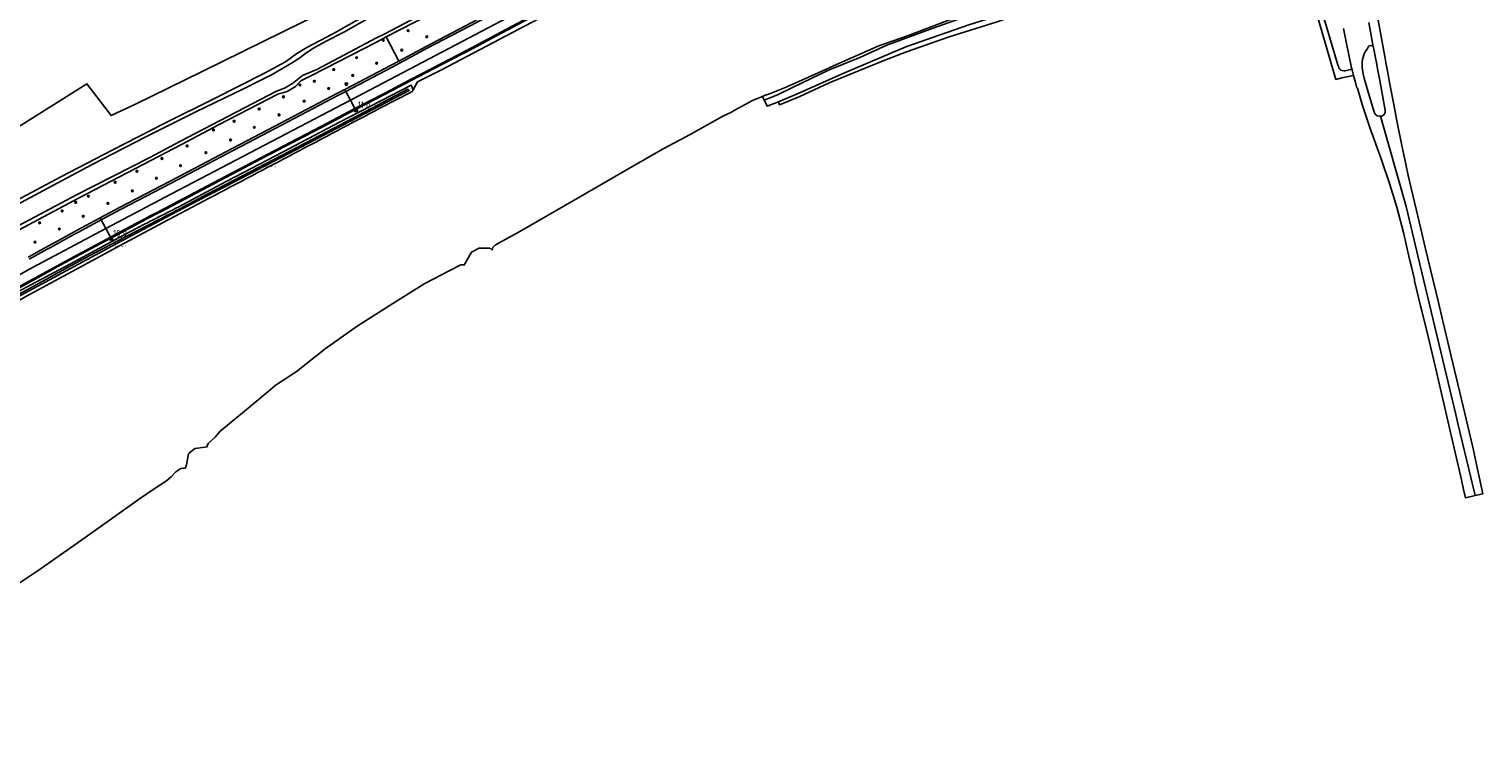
# Model space of a CAD drawing. Header units: metres. Extents: x 146197 to 147987, y 466000 to 467464.
# Tile 7 of 18: x 147347 to 147873, y 466753 to 467008. Entities that reach past the tile are written whole.
import ezdxf

# ---------------------------------------------------------------- set-up
doc = ezdxf.new("R2010")
doc.units = ezdxf.units.M
doc.header["$LTSCALE"] = 4
doc.layers.get('0').update_dxf_attribs({"linetype": 'CONTINUOUS'})
for name, color, linetype in [('G_BTD', 3, 'CONTINUOUS'), ('G_OWG', 6, 'CONTINUOUS'), ('G_OWT', 6, 'CONTINUOUS'), ('G_WGD', 7, 'CONTINUOUS'), ('G_WTD', 5, 'CONTINUOUS'), ('PPALHM', 10, 'CONTINUOUS'), ('PVGO', 102, 'CONTINUOUS')]:
    doc.layers.add(name, color=color, linetype=linetype)
doc.layers.add('PBRD', color=7, linetype='CONTINUOUS', true_color=0xbd2877)
doc.layers.add('PPAL', color=7, linetype='CONTINUOUS', true_color=0xbd2877)
doc.styles.add('ISO', font='ISO')
doc.styles.get("Standard").update_dxf_attribs({"font": 'ISO'})

# ---------------------------------------------------------------- blocks, each defined once
blk = doc.blocks.new('boom')
at = {"color": 0}
for radius in [0.315, 0.225, 0.135]:
    blk.add_circle((0, 0), radius, dxfattribs=at)
blk = doc.blocks.new('grensmarkering')
at = {"linetype": 'ByBlock', "lineweight": -2}
h = blk.add_hatch(color=0, dxfattribs=at)
h.dxf.hatch_style = 1
h.paths.add_polyline_path([(0.09, 0.55, 0.219912), (0.05, 0.61, -0.457379), (0.04, 0.66, 2.245674), (-0.04, 0.66, -0.457379), (-0.05, 0.61, 0.219912), (-0.09, 0.55), (-0.15, 0.04), (-0.18, 0.04), (-0.18, 0.01, 0.018367), (-0.1, 0, -0.954633), (0.1, 0, 0.018367), (0.18, 0.01), (0.18, 0.04), (0.15, 0.04)])
at = {"linetype": 'ByBlock', "lineweight": -2, "true_color": 0x681648}
h = blk.add_hatch(color=219, dxfattribs=at)
h.dxf.hatch_style = 1
h.paths.add_polyline_path([(0.1, 0, 1), (-0.1, 0, 1)])
at = {"linetype": 'ByBlock', "lineweight": -2}
h = blk.add_hatch(color=0, dxfattribs=at)
h.dxf.hatch_style = 1
h.paths.add_polyline_path([(0.18, -0.04, -0.022381), (0.08, -0.06, -0.528879), (-0.08, -0.06, -0.022381), (-0.18, -0.04), (-0.18, -0.13, 0.083333), (0.18, -0.13)])
at = {"color": 0, "linetype": 'ByBlock', "lineweight": -2}
blk.add_attdef('GRENSMARKERING', (0.5, 0.35), '', height=0.5, dxfattribs=at)
blk = doc.blocks.new('kilometerpaal')
at = {"color": 0}
for p, q in [((-0.44, 0.44), (0.44, -0.44)), ((-0.44, -0.44), (-0.44, 0.44)), ((0.44, 0.44), (-0.44, -0.44)), ((0.44, -0.44), (0.44, 0.44))]:
    blk.add_line(p, q, dxfattribs=at)
at = {"color": 0, "style": 'ISO'}
blk.add_attdef('KILOMETERPAAL', (0.59, 0.87), '', height=2.5, dxfattribs=at)
blk = doc.blocks.new('verkeersbord')
at = {"color": 0}
for p, q in [((0.5, 0.32), (-0.5, 0.32)), ((-0.5, 0.32), (0, -0.6)), ((0, -0.6), (0.5, 0.32))]:
    blk.add_line(p, q, dxfattribs=at)
blk = doc.blocks.new('verkeersbord-pl')
at = {"linetype": 'Continuous'}
blk.add_circle((0, 0), 0.03, dxfattribs=at)

msp = doc.modelspace()

# ---------------------------------------------------------------- linework, layer by layer
at = {"layer": 'G_BTD', "linetype": 'Continuous', "transparency": 33554687}
for points in [[(147585.727, 467081.739), (147575.016, 467075.695), (147563.79, 467069.406), (147544.168, 467058.392), (147522.953, 467047.938), (147500.887, 467037.19), (147467.518, 467020.94), (147409.397, 466992.284), (147385.229, 466980.425), (147376.392, 466976.262), (147368.886, 466986.23), (147367.689, 466987.816), (147259.424, 466919.835)], [(147480.476, 466996.02), (147475.953, 467004.731)], [(147337.777, 466803.594), (147349.987, 466811.746), (147364.143, 466821.681), (147376.246, 466830.276), (147386.739, 466837.748), (147392.29, 466841.552), (147396.396, 466844.177), (147398.299, 466845.808), (147399.871, 466847.414), (147401.689, 466848.659), (147402.616, 466848.832), (147403.259, 466848.819), (147403.393, 466849.258), (147403.688, 466850.011), (147404.438, 466853.971), (147404.661, 466854.222), (147406.652, 466855.937), (147410.377, 466856.362), (147411.152, 466856.464), (147411.167, 466857.035), (147411.625, 466857.861), (147414.028, 466860.052), (147415.778, 466862.067), (147426.679, 466871.068), (147433.229, 466876.507), (147435.794, 466878.657), (147442.02, 466882.755), (147443.316, 466883.608), (147453.805, 466891.943), (147465.472, 466900.109), (147478.29, 466908.339), (147489.935, 466915.617), (147498.691, 466920.107), (147502.916, 466922.302), (147503.28, 466922.314), (147504.022, 466922.294), (147504.127, 466922.252), (147504.394, 466922.701), (147506.768, 466926.896), (147506.968, 466927.048), (147509.012, 466928.112), (147509.436, 466928.34), (147510.412, 466928.397), (147513.164, 466928.39), (147513.616, 466928.217), (147514.266, 466927.678), (147514.468, 466928.572), (147515.386, 466929.387), (147516.723, 466930.258), (147524.236, 466934.313), (147543.887, 466945.688), (147563.096, 466956.736), (147576.11, 466964.234), (147585.896, 466969.463), (147597.876, 466976.198), (147600.562, 466977.457), (147601.792, 466978.13), (147608.444, 466981.771), (147611.717, 466983.077), (147612.012, 466983.195)]]:
    msp.add_lwpolyline(points, dxfattribs=at)
at = {"layer": 'G_OWG', "linetype": 'Continuous', "transparency": 33554687}
for points in [[(147641.984, 467069.127), (147635.325, 467065.895), (147612.515, 467054.185), (147587.88, 467041.23), (147567.367, 467030.505), (147554.187, 467023.614), (147495.901, 466992.884), (147495.878, 466992.872), (147487.25, 466988.477), (147485.641, 466985.553)], [(147539.349, 467026.89), (147533.385, 467023.702), (147511.492, 467012.313), (147490.388, 467001.317), (147480.476, 466996.02)], [(147464.789, 466978.449), (147475.561, 466984.053), (147484.902, 466988.937), (147496.049, 466994.744), (147507.472, 467000.724), (147517.566, 467006.046), (147527.823, 467011.473), (147536.052, 467015.79), (147543.625, 467019.885), (147543.558, 467020.01)], [(147480.476, 466996.02), (147477.745, 466994.56), (147460.96, 466985.739)], [(147372.434, 466939.275), (147379.429, 466943.001), (147397.528, 466952.457), (147420.462, 466964.548), (147433.086, 466971.156), (147458.316, 466984.35), (147460.96, 466985.739)], [(147460.96, 466985.739), (147461.332, 466985.031)], [(147394.388, 466941.541), (147411.237, 466950.417), (147433.03, 466961.829), (147452.722, 466972.155), (147464.789, 466978.449)], [(147464.789, 466978.449), (147464.604, 466978.804)], [(147363.947, 466934.754), (147372.434, 466939.275)], [(147372.811, 466938.569), (147372.434, 466939.275)], [(147339.575, 466912.001), (147348.911, 466917.158), (147358.273, 466922.267), (147367.275, 466927.164), (147376.337, 466931.948)], [(147376.149, 466932.301), (147376.337, 466931.948)]]:
    msp.add_lwpolyline(points, dxfattribs=at)
for points in [[(147376.337, 466931.948, -0.000941), (147394.388, 466941.541)], [(147363.947, 466934.754, 0.0010456), (147346.352, 466925.097)]]:
    msp.add_lwpolyline(points, format="xyb", dxfattribs=at)
at = {"layer": 'G_OWT', "linetype": 'Continuous', "transparency": 33554687}
for points in [[(147671.488, 467104.42), (147647.05, 467092.819), (147637.796, 467088.174), (147627.311, 467083.363), (147604.672, 467072.051), (147590.998, 467064.7), (147581.276, 467059.474), (147553.787, 467045.196), (147526.205, 467030.7), (147501.136, 467017.617), (147475.953, 467004.731)], [(147338.282, 466943.59), (147358.241, 466954.148), (147377.053, 466963.926), (147395.893, 466973.526), (147413.525, 466982.301), (147431.891, 466991.652), (147439.524, 466995.781), (147443.618, 466998.708), (147447.175, 467000.872), (147456.808, 467006.014), (147465.201, 467010.652), (147488.022, 467022.819), (147509.098, 467033.552), (147524.402, 467041.007), (147543.006, 467050.195), (147560.257, 467059.317), (147574.444, 467066.556), (147583.452, 467072.011), (147584.926, 467073.074), (147585.349, 467073.772), (147585.497, 467074.517), (147585.793, 467080.09), (147585.727, 467081.739)], [(147612.012, 466983.195), (147612.777, 466983.501), (147614.542, 466984.205), (147620.553, 466986.605), (147632.132, 466991.755), (147638.743, 466994.732), (147654.138, 467001.515), (147664.499, 467005.161), (147679.113, 467010.665), (147694.713, 467015.463), (147699.366, 467016.731), (147703.77, 467019.028), (147704.859, 467019.845), (147705.364, 467021.071), (147705.284, 467022.632), (147704.205, 467027.907), (147701.702, 467034.185), (147695.654, 467045.213), (147691.788, 467052.366), (147688.904, 467058.45)], [(147617.875, 466981.214), (147618.155, 466980.199), (147625.595, 466983.16), (147636.159, 466988.115), (147656.274, 466996.302), (147664.077, 466999.291), (147679.51, 467004.744), (147696.87, 467010.216), (147705.269, 467013.255)], [(147475.953, 467004.731), (147472.348, 467002.887), (147449.114, 466990.867), (147445.06, 466988.829), (147443.052, 466986.767), (147440.072, 466984.972), (147436.76, 466983.998), (147415.505, 466973.008), (147401.877, 466965.824), (147390.823, 466959.998), (147364.839, 466946.546), (147341.055, 466933.871), (147313.437, 466918.851), (147287.236, 466904.038), (147285.849, 466903.237)], [(147485.641, 466985.553), (147485.006, 466987.27), (147459.322, 466973.977), (147435.87, 466961.747), (147418.217, 466952.514), (147410.834, 466948.576), (147400.901, 466943.279)], [(147485.641, 466985.553), (147485.01, 466984.777), (147484.987, 466984.765), (147473.626, 466978.946)], [(147612.657, 466981.892), (147612.012, 466983.195)], [(147411.937, 466946.412), (147395.225, 466937.661), (147379.475, 466929.197), (147368.054, 466923.025), (147345.76, 466910.981), (147326.341, 466900.058), (147308.545, 466889.967), (147291.267, 466879.658), (147258.208, 466859.639), (147243.556, 466850.549), (147211.509, 466830.427), (147181.388, 466810.931), (147156.308, 466794.031), (147135.074, 466779.551), (147114.218, 466765.021), (147097.167, 466753.413)], [(147342.906, 466912.681), (147347.431, 466915.121), (147361.693, 466922.732), (147381.107, 466933.168), (147384.393, 466934.912)]]:
    msp.add_lwpolyline(points, dxfattribs=at)
for points in [[(147473.626, 466978.946, -0.00039), (147411.937, 466946.412)], [(147384.393, 466934.912, -0.0039157), (147400.901, 466943.279)]]:
    msp.add_lwpolyline(points, format="xyb", dxfattribs=at)
at = {"layer": 'G_WGD', "linetype": 'Continuous', "transparency": 33554687}
for points in [[(147461.332, 466985.031), (147478.12, 466993.853), (147490.761, 467000.609), (147511.861, 467011.603), (147533.758, 467022.994), (147539.748, 467026.196)], [(147462.98, 466981.894), (147550.842, 467028.19)], [(147464.604, 466978.804), (147475.376, 466984.408), (147484.717, 466989.292), (147495.864, 466995.099), (147507.286, 467001.078), (147517.379, 467006.4), (147527.637, 467011.827), (147535.864, 467016.143), (147543.43, 467020.234), (147543.475, 467020.158)], [(147810.567, 467020.364), (147811.425, 467016.81), (147812.512, 467012.945), (147819.452, 466989.381), (147821.552, 466989.881), (147825.829, 466990.724)], [(147869.779, 466838.908), (147872.624, 466839.554), (147869.546, 466853.522), (147869.163, 466855.278), (147868.363, 466858.946), (147864.871, 466873.598), (147862.92, 466881.715), (147858.106, 466901.948), (147856.496, 466908.709), (147851.752, 466928.592), (147850.156, 466935.371), (147845.597, 466954.615), (147844.692, 466958.701), (147843.237, 466965.493), (147841.485, 466974.417), (147840.405, 466980.27), (147838.995, 466987.667), (147838.383, 466990.969), (147838.002, 466993.072), (147837.552, 466995.369), (147837.385, 466996.286), (147833.611, 467016.662)], [(147820.338, 466994.002), (147820.081, 466994.963), (147815.234, 467011.252), (147814.963, 467012.215)], [(147832.96, 467001.207), (147831.321, 467009.97)], [(147822.222, 467007.81), (147822.234, 467007.747), (147823.298, 467002.302), (147825.138, 466993.524)], [(147830.831, 467000.601), (147831.289, 467001.232)], [(147833.1, 467000.861), (147834.226, 466994.714), (147834.667, 466992.43), (147835.063, 466990.318), (147837.258, 466978.244)], [(147825.152, 466993.264), (147825.829, 466990.724)], [(147833.31, 466977.53), (147830.959, 466985.192), (147829.808, 466989.303), (147829.247, 466991.39), (147828.945, 466993.702), (147828.9, 466993.912)], [(147824.744, 466992.894), (147822.798, 466992.511)], [(147825.829, 466990.724), (147826.549, 466988.196), (147827.044, 466986.249), (147827.248, 466986.216), (147828.979, 466980.29), (147831.859, 466971.585), (147835.785, 466960.689), (147838.915, 466951.407), (147841.498, 466943.113), (147843.846, 466933.967), (147846.104, 466924.36), (147846.871, 466921.099), (147847.854, 466916.976), (147847.918, 466916.551), (147850.084, 466907.527), (147850.533, 466905.664), (147852.766, 466896.341), (147855.79, 466883.624), (147860.331, 466864.394), (147861.911, 466857.578), (147864.815, 466844.62), (147865.61, 466841.122), (147866.305, 466838.042), (147869.779, 466838.908)], [(147372.811, 466938.569), (147379.802, 466942.293), (147397.9, 466951.749), (147420.834, 466963.84), (147433.457, 466970.447), (147458.687, 466983.641), (147461.332, 466985.031)], [(147462.98, 466981.894), (147461.332, 466985.031)], [(147374.49, 466935.416), (147395.735, 466946.72), (147462.98, 466981.894)], [(147464.604, 466978.804), (147452.537, 466972.509), (147432.844, 466962.183), (147411.051, 466950.771), (147394.201, 466941.895)], [(147464.604, 466978.804), (147462.98, 466981.894)], [(147835.542, 466976.037), (147834.998, 466976.065)], [(147869.779, 466838.908), (147863.574, 466864.98), (147862.819, 466868.138), (147849.801, 466922.599), (147844.87, 466943.391), (147835.542, 466976.037)], [(147287.286, 466886.487), (147312.308, 466901.035), (147346.421, 466920.483), (147374.49, 466935.416)], [(147364.327, 466934.05), (147372.811, 466938.569)], [(147374.49, 466935.416), (147372.811, 466938.569)], [(147376.149, 466932.301), (147374.49, 466935.416)], [(147339.38, 466912.35), (147344.143, 466914.989), (147354.271, 466920.546), (147364.233, 466925.98), (147374.591, 466931.489), (147376.149, 466932.301)]]:
    msp.add_lwpolyline(points, dxfattribs=at)
for points in [[(147828.9, 466993.912, -0.1612901), (147830.831, 467000.601)], [(147831.289, 467001.232, -0.535604), (147832.96, 467001.207)], [(147832.96, 467001.207, -0.0935434), (147833.1, 467000.861)], [(147821.756, 466992.545, -0.2626029), (147820.338, 466994.002)], [(147825.152, 466993.264, -0.318759), (147824.744, 466992.894)], [(147825.152, 466993.264, 0.1384743), (147825.138, 466993.524)], [(147822.798, 466992.511, -0.1285872), (147821.756, 466992.545)], [(147834.998, 466976.065, -0.3079234), (147833.31, 466977.53)], [(147835.542, 466976.037, 0.447404), (147837.258, 466978.244)], [(147394.201, 466941.895, 0.0008748), (147376.149, 466932.301)], [(147346.737, 466924.396, -0.0010262), (147364.327, 466934.05)]]:
    msp.add_lwpolyline(points, format="xyb", dxfattribs=at)
at = {"layer": 'G_WTD', "linetype": 'Continuous', "transparency": 33554687}
for points in [[(147498.549, 467017.984), (147475.376, 467005.843), (147472.444, 467004.358), (147450.788, 466993.009), (147445.6, 466990.798), (147442.005, 466987.936), (147439.178, 466986.195), (147436.245, 466985.063), (147415.871, 466974.51), (147401.323, 466966.889), (147390.382, 466961.157), (147363.886, 466947.679), (147339.199, 466934.461)], [(147703.444, 467017.562), (147700.435, 467016.26), (147691.957, 467013.633), (147684.251, 467011.651), (147672.071, 467007.287), (147657.029, 467001.706), (147647.183, 466997.35), (147635.891, 466992.683), (147622.941, 466986.402), (147617.45, 466983.761), (147612.657, 466981.892)], [(147617.875, 466981.214), (147626.032, 466984.8), (147640.62, 466991.273), (147655.122, 466997.44), (147662.145, 467000.458), (147664.209, 467001.263), (147675.931, 467005.408), (147686.658, 467009.052), (147699.352, 467013.115), (147703.746, 467014.34)], [(147468.851, 467011.203), (147460.58, 467006.486), (147454.006, 467003.047), (147449.667, 467000.634), (147446.832, 466998.886), (147444.675, 466997.221), (147442.308, 466995.566), (147434.655, 466991.19), (147424.5, 466986.122), (147406.778, 466977.491), (147389.025, 466968.648), (147369.606, 466958.54), (147353.54, 466950.052), (147340.765, 466943.218)], [(147328.181, 466902.805), (147343.688, 466911.212), (147378.232, 466929.861), (147386.214, 466934.13), (147400.063, 466941.425), (147411.448, 466947.369), (147417.542, 466950.552), (147440.464, 466962.414), (147465.343, 466975.433), (147484.23, 466985.299), (147483.742, 466985.871), (147459.501, 466973.078), (147438.281, 466961.988), (147417.665, 466951.284), (147411.203, 466947.85), (147401.469, 466942.676), (147381.567, 466932.492), (147368.741, 466925.68), (147362.245, 466922.171), (147343.391, 466911.874)], [(147612.657, 466981.892), (147612.723, 466981.759), (147612.751, 466981.702), (147612.767, 466981.669), (147613.562, 466980.063), (147613.751, 466979.647), (147617.875, 466981.214)]]:
    msp.add_lwpolyline(points, dxfattribs=at)

# ---------------------------------------------------------------- block references
at = {"layer": 'PBRD', "transparency": 33554687}
msp.add_blockref('verkeersbord', (147461.494, 466987.682), dxfattribs=at)
at = {"layer": 'PPAL', "transparency": 33554687}
msp.add_blockref('verkeersbord-pl', (147461.494, 466987.682), dxfattribs=at)
for p in [(147432.449, 466957.178), (147377.894, 466928.487)]:
    msp.add_blockref('grensmarkering', p, dxfattribs=at).add_auto_attribs({'GRENSMARKERING': 'grenspaal'})
at = {"layer": 'PPALHM', "transparency": 33554687}
for p, values in [((147465.046, 466978.019), {'KILOMETERPAAL': '11,0'}), ((147376.527, 466931.592), {'KILOMETERPAAL': '10,9'})]:
    msp.add_blockref('kilometerpaal', p, dxfattribs=at).add_auto_attribs(values)
at = {"layer": 'PVGO', "transparency": 33554687}
for p in [(147474.877, 467003.491), (147483.843, 467007.007), (147490.596, 467004.805), (147481.541, 466999.935), (147456.95, 466992.919), (147465.219, 466997.215), (147472.471, 466995.242), (147444.719, 466987.342), (147449.908, 466988.711), (147463.821, 466990.804), (147438.733, 466983.054), (147455.1, 466986.101), (147429.955, 466978.638), (147446.255, 466981.486), (147420.922, 466974.235), (147428.222, 466972.02), (147437.17, 466976.554), (147413.421, 466971.111), (147419.589, 466967.449), (147403.922, 466965.33), (147410.705, 466962.866), (147385.73, 466956.162), (147394.783, 466960.779), (147401.48, 466958.191), (147377.883, 466952.173), (147392.782, 466953.626), (147368.164, 466947.129), (147384.087, 466949.057), (147358.705, 466941.765), (147363.617, 466944.886), (147375.266, 466944.567), (147350.57, 466937.508), (147357.694, 466935.26), (147366.326, 466939.876), (147348.886, 466930.527)]:
    msp.add_blockref('boom', p, dxfattribs=at)

doc.saveas('drawing.dxf')
